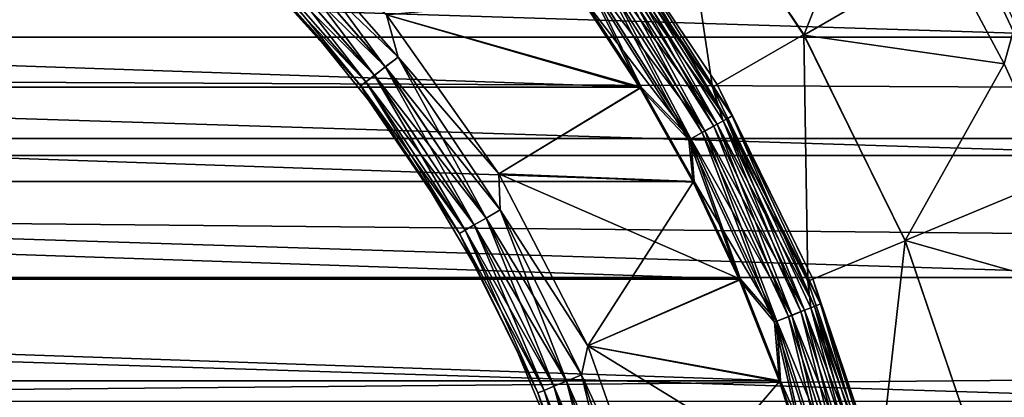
# Model space of a CAD drawing. Header units: metres. Extents: x -150 to 310, y -128 to 84.
# Tile 184 of 256: x 3.31 to 7.74, y 2.32 to 4.02. Entities that reach past the tile are written whole.
import ezdxf

# ---------------------------------------------------------------- set-up
doc = ezdxf.new("R2010")
doc.units = ezdxf.units.M
doc.layers.add('solid_26009703_SW0001', color=7, linetype='CONTINUOUS')

msp = doc.modelspace()

# ---------------------------------------------------------------- linework, layer by layer
at = {"layer": 'solid_26009703_SW0001'}
for points in [[(127.5, 5.765008, 22.265774), (-127.5, 5.765008, 22.265774), (-127.5, 3.482839, 22.734772)], [(127.5, 3.482839, 22.734772), (127.5, 5.765008, 22.265774), (-127.5, 3.482839, 22.734772)], [(5.89136, 4.520588, -18.697393), (6.431015, 3.712937, -18.697393), (6.267459, 4.809257, -20)], [(6.266131, 4.810263, -21.5), (6.842333, 3.948329, -21.5), (7.177982, 4.797326, -21.5)], [(6.841645, 3.949923, -20), (6.842333, 3.948329, -21.5), (6.266131, 4.810263, -21.5)], [(6.267459, 4.809257, -20), (6.841645, 3.949923, -20), (6.266131, 4.810263, -21.5)], [(6.431015, 3.712937, -18.697393), (6.841645, 3.949923, -20), (6.267459, 4.809257, -20)], [(6.842333, 3.948329, -21.5), (7.477497, 4.315738, -21.5), (7.177982, 4.797326, -21.5)], [(5.980914, 4.345388, -18.632425), (6.431015, 3.712937, -18.697393), (5.89136, 4.520588, -18.697393)], [(5.910482, 4.535273, -16), (5.910482, 4.535273, -15.8), (6.451889, 3.725001, -15.8)], [(6.018972, 4.373039, -15.722658), (6.451889, 3.725001, -15.8), (5.910482, 4.535273, -15.8)], [(6.451889, 3.725001, -16), (5.910482, 4.535273, -16), (6.451889, 3.725001, -15.8)], [(6.018907, 4.372992, -16.077646), (5.910482, 4.535273, -16), (6.451889, 3.725001, -16)], [(-8.369319, 3.939127, -40), (-8.106349, 4.454712, -40), (8.369319, 3.939127, -40)], [(-8.106349, 4.454712, -40), (8.106349, 4.454712, -40), (8.369319, 3.939127, -40)], [(4.47058, 4.47058, -18.489779), (4.419369, 4.419369, -18.459768), (4.958405, 3.804718, -18.459768)], [(4.419562, 4.419562, -16.340075), (4.470794, 4.470794, -16.310141), (5.016102, 3.84899, -16.310141)], [(5.015861, 3.848805, -18.489779), (4.963749, 4.039684, -18.5), (4.47058, 4.47058, -18.489779)], [(5.015861, 3.848805, -18.489779), (4.47058, 4.47058, -18.489779), (4.958405, 3.804718, -18.459768)], [(5.016102, 3.84899, -16.310141), (4.470794, 4.470794, -16.310141), (4.963749, 4.039684, -16.299999)], [(4.419369, 4.419369, -18.459768), (4.375405, 4.375405, -18.412022), (4.909078, 3.766868, -18.412022)], [(4.375562, 4.375562, -16.387756), (4.419562, 4.419562, -16.340075), (4.95862, 3.804883, -16.340075)], [(4.958405, 3.804718, -18.459768), (4.419369, 4.419369, -18.459768), (4.909078, 3.766868, -18.412022)], [(4.95862, 3.804883, -16.340075), (4.419562, 4.419562, -16.340075), (5.016102, 3.84899, -16.310141)], [(97.199997, 4.366146, 20.5411), (97.199997, 3.285124, 20.741455), (-128, 4.364604, 20.541378)], [(97.199997, 2.195098, 20.88496), (-128, 2.195349, 20.884216), (-128, 4.364604, 20.541378)], [(97.199997, 3.285124, 20.741455), (97.199997, 2.195098, 20.88496), (-128, 4.364604, 20.541378)], [(4.375405, 4.375405, -18.412022), (4.341689, 4.341689, -18.349796), (4.871249, 3.737841, -18.349796)], [(4.341799, 4.341799, -16.449932), (4.375562, 4.375562, -16.387756), (4.909254, 3.767003, -16.387756)], [(4.909078, 3.766868, -18.412022), (4.375405, 4.375405, -18.412022), (4.871249, 3.737841, -18.349796)], [(4.909254, 3.767003, -16.387756), (4.375562, 4.375562, -16.387756), (4.95862, 3.804883, -16.340075)], [(5.980914, 4.345388, -18.632425), (5.942093, 4.317183, -18.577154), (6.436324, 3.538399, -18.577154)], [(5.956, 4.327287, -16.212242), (5.994628, 4.355352, -16.150068), (6.493229, 3.569683, -16.150068)], [(5.994756, 4.355445, -15.650204), (5.95618, 4.327418, -15.587979), (6.451583, 3.546788, -15.587979)], [(6.478374, 3.561517, -18.632425), (6.431015, 3.712937, -18.697393), (5.980914, 4.345388, -18.632425)], [(6.478374, 3.561517, -18.632425), (5.980914, 4.345388, -18.632425), (6.436324, 3.538399, -18.577154)], [(5.994628, 4.355352, -16.150068), (6.018907, 4.372992, -16.077646), (6.519527, 3.58414, -16.077646)], [(6.493229, 3.569683, -16.150068), (5.994628, 4.355352, -16.150068), (6.519527, 3.58414, -16.077646)], [(6.018972, 4.373039, -15.722658), (5.994756, 4.355445, -15.650204), (6.493367, 3.569759, -15.650204)], [(6.493367, 3.569759, -15.650204), (5.994756, 4.355445, -15.650204), (6.451583, 3.546788, -15.587979)], [(6.519527, 3.58414, -16.077646), (6.018907, 4.372992, -16.077646), (6.451889, 3.725001, -16)], [(6.519598, 3.584179, -15.722658), (6.451889, 3.725001, -15.8), (6.018972, 4.373039, -15.722658)], [(6.519598, 3.584179, -15.722658), (6.018972, 4.373039, -15.722658), (6.493367, 3.569759, -15.650204)], [(4.847565, 3.719668, -16.522354), (4.313351, 4.313352, -16.6), (4.32058, 4.32058, -16.522354)], [(4.320522, 4.320522, -18.277342), (4.313351, 4.313352, -18.200001), (4.610072, 3.994651, -18.200001)], [(4.610072, 3.994651, -16.6), (4.610072, 3.994651, -18.200001), (4.313351, 4.313352, -18.200001)], [(4.313351, 4.313352, -16.6), (4.610072, 3.994651, -16.6), (4.313351, 4.313352, -18.200001)], [(4.847565, 3.719668, -16.522354), (4.610072, 3.994651, -16.6), (4.313351, 4.313352, -16.6)], [(4.341689, 4.341689, -18.349796), (4.320522, 4.320522, -18.277342), (4.847501, 3.719618, -18.277342)], [(4.847501, 3.719618, -18.277342), (4.320522, 4.320522, -18.277342), (4.610072, 3.994651, -18.200001)], [(4.32058, 4.32058, -16.522354), (4.341799, 4.341799, -16.449932), (4.871373, 3.737936, -16.449932)], [(4.847565, 3.719668, -16.522354), (4.32058, 4.32058, -16.522354), (4.871373, 3.737936, -16.449932)], [(4.871249, 3.737841, -18.349796), (4.341689, 4.341689, -18.349796), (4.847501, 3.719618, -18.277342)], [(4.871373, 3.737936, -16.449932), (4.341799, 4.341799, -16.449932), (4.909254, 3.767003, -16.387756)], [(5.942093, 4.317183, -18.577154), (5.893599, 4.28195, -18.535151), (6.383797, 3.509522, -18.535151)], [(5.905659, 4.290712, -16.259926), (5.956, 4.327287, -16.212242), (6.451388, 3.546681, -16.212242)], [(5.95618, 4.327418, -15.587979), (5.905879, 4.290872, -15.540232), (6.397099, 3.516834, -15.540232)], [(6.436324, 3.538399, -18.577154), (5.942093, 4.317183, -18.577154), (6.383797, 3.509522, -18.535151)], [(6.451388, 3.546681, -16.212242), (5.956, 4.327287, -16.212242), (6.493229, 3.569683, -16.150068)], [(6.451583, 3.546788, -15.587979), (5.95618, 4.327418, -15.587979), (6.397099, 3.516834, -15.540232)], [(6.842333, 3.948329, -21.5), (7.743828, 3.818171, -21.5), (7.477497, 4.315738, -21.5)], [(7.88676, 4.335783, -21.711325), (7.477497, 4.315738, -21.5), (7.743828, 3.818171, -21.5)], [(7.667684, 4.215344, -26.700001), (7.88676, 4.335783, -26.555662), (8.367989, 3.313121, -26.555662)], [(7.88676, 4.335783, -21.711325), (7.743828, 3.818171, -21.5), (7.975902, 3.305382, -21.5)], [(5.893599, 4.28195, -18.535151), (5.838319, 4.241787, -18.508911), (6.323919, 3.476604, -18.508911)], [(5.847043, 4.248125, -16.28986), (5.905659, 4.290712, -16.259926), (6.39686, 3.516704, -16.259926)], [(5.905879, 4.290872, -15.540232), (5.847288, 4.248303, -15.510222), (6.333634, 3.481945, -15.510222)], [(6.383797, 3.509522, -18.535151), (5.893599, 4.28195, -18.535151), (6.323919, 3.476604, -18.508911)], [(6.39686, 3.516704, -16.259926), (5.905659, 4.290712, -16.259926), (6.451388, 3.546681, -16.212242)], [(6.397099, 3.516834, -15.540232), (5.905879, 4.290872, -15.540232), (6.333634, 3.481945, -15.510222)], [(5.838319, 4.241787, -18.508911), (5.836288, 4.119006, -18.5), (6.105003, 3.709527, -18.5)], [(6.323919, 3.476604, -18.508911), (5.838319, 4.241787, -18.508911), (6.105003, 3.709527, -18.5)], [(5.847288, 4.248303, -15.510222), (5.840776, 4.123085, -15.5), (6.109732, 3.713334, -15.5)], [(6.333368, 3.481799, -16.28986), (5.840777, 4.123083, -16.299999), (5.847043, 4.248125, -16.28986)], [(6.333368, 3.481799, -16.28986), (5.847043, 4.248125, -16.28986), (6.39686, 3.516704, -16.259926)], [(6.333634, 3.481945, -15.510222), (5.847288, 4.248303, -15.510222), (6.109732, 3.713334, -15.5)], [(8.135544, 3.22109, -26.700001), (8.135544, 3.221091, -27.6), (7.667683, 4.215346, -27.6)], [(7.759713, 4.072611, -27.703123), (7.667683, 4.215346, -27.6), (8.135544, 3.221091, -27.6)], [(7.667684, 4.215344, -26.700001), (8.135544, 3.22109, -26.700001), (7.667683, 4.215346, -27.6)], [(7.667684, 4.215344, -26.700001), (8.367989, 3.313121, -26.555662), (8.135544, 3.22109, -26.700001)], [(6.109732, 3.713334, -15.5), (-5.840806, 4.123042, -15.5), (-6.109759, 3.713289, -15.5)], [(6.109732, 3.713334, -15.5), (5.840776, 4.123085, -15.5), (-5.840806, 4.123042, -15.5)], [(4.963749, 4.039684, -16.299999), (5.840777, 4.123083, -16.299999), (6.109733, 3.713332, -16.299999)], [(6.333368, 3.481799, -16.28986), (6.109733, 3.713332, -16.299999), (5.840777, 4.123083, -16.299999)], [(4.963749, 4.039684, -18.5), (6.105003, 3.709527, -18.5), (5.836288, 4.119006, -18.5)], [(4.963749, 4.039684, -18.5), (5.468968, 3.32363, -18.5), (6.105003, 3.709527, -18.5)], [(5.015861, 3.848805, -18.489779), (5.468968, 3.32363, -18.5), (4.963749, 4.039684, -18.5)], [(5.468967, 3.323631, -16.299999), (4.963749, 4.039684, -16.299999), (6.109733, 3.713332, -16.299999)], [(5.016102, 3.84899, -16.310141), (4.963749, 4.039684, -16.299999), (5.468967, 3.323631, -16.299999)], [(4.883301, 3.655594, -16.6), (4.883301, 3.655594, -18.200001), (4.610072, 3.994651, -18.200001)], [(4.847501, 3.719618, -18.277342), (4.610072, 3.994651, -18.200001), (4.883301, 3.655594, -18.200001)], [(4.610072, 3.994651, -16.6), (4.883301, 3.655594, -16.6), (4.610072, 3.994651, -18.200001)], [(4.847565, 3.719668, -16.522354), (4.883301, 3.655594, -16.6), (4.610072, 3.994651, -16.6)], [(6.431015, 3.712937, -18.697393), (6.860632, 2.841755, -18.697393), (6.841645, 3.949923, -20)], [(6.841645, 3.949923, -20), (7.298671, 3.023143, -20), (6.842333, 3.948329, -21.5)], [(6.860632, 2.841755, -18.697393), (7.298671, 3.023143, -20), (6.841645, 3.949923, -20)], [(6.842333, 3.948329, -21.5), (7.297754, 3.023948, -21.5), (7.743828, 3.818171, -21.5)], [(7.298671, 3.023143, -20), (7.297754, 3.023948, -21.5), (6.842333, 3.948329, -21.5)], [(-8.599495, 3.406358, -40), (-8.369319, 3.939127, -40), (8.599495, 3.406358, -40)], [(-8.369319, 3.939127, -40), (8.369319, 3.939127, -40), (8.599495, 3.406358, -40)], [(5.015861, 3.848805, -18.489779), (4.958405, 3.804718, -18.459768), (5.4126, 3.124966, -18.459768)], [(4.95862, 3.804883, -16.340075), (5.016102, 3.84899, -16.310141), (5.475582, 3.161329, -16.310141)], [(5.475319, 3.161177, -18.489779), (5.468968, 3.32363, -18.5), (5.015861, 3.848805, -18.489779)], [(5.475319, 3.161177, -18.489779), (5.015861, 3.848805, -18.489779), (5.4126, 3.124966, -18.459768)], [(5.475582, 3.161329, -16.310141), (5.016102, 3.84899, -16.310141), (5.468967, 3.323631, -16.299999)], [(7.297754, 3.023948, -21.5), (7.975902, 3.305382, -21.5), (7.743828, 3.818171, -21.5)], [(4.909078, 3.766868, -18.412022), (4.871249, 3.737841, -18.349796), (5.317461, 3.070037, -18.349796)], [(4.871373, 3.737936, -16.449932), (4.909254, 3.767003, -16.387756), (5.358947, 3.09399, -16.387756)], [(4.958405, 3.804718, -18.459768), (4.909078, 3.766868, -18.412022), (5.358755, 3.093879, -18.412022)], [(5.358755, 3.093879, -18.412022), (4.909078, 3.766868, -18.412022), (5.317461, 3.070037, -18.349796)], [(4.909254, 3.767003, -16.387756), (4.95862, 3.804883, -16.340075), (5.412836, 3.125102, -16.340075)], [(5.358947, 3.09399, -16.387756), (4.909254, 3.767003, -16.387756), (5.412836, 3.125102, -16.340075)], [(5.4126, 3.124966, -18.459768), (4.958405, 3.804718, -18.459768), (5.358755, 3.093879, -18.412022)], [(5.412836, 3.125102, -16.340075), (4.95862, 3.804883, -16.340075), (5.475582, 3.161329, -16.310141)], [(4.871249, 3.737841, -18.349796), (4.847501, 3.719618, -18.277342), (5.291537, 3.055071, -18.277342)], [(4.847565, 3.719668, -16.522354), (4.871373, 3.737936, -16.449932), (5.317596, 3.070116, -16.449932)], [(5.317461, 3.070037, -18.349796), (4.871249, 3.737841, -18.349796), (5.291537, 3.055071, -18.277342)], [(5.317596, 3.070116, -16.449932), (4.871373, 3.737936, -16.449932), (5.358947, 3.09399, -16.387756)], [(6.451889, 3.725001, -16), (6.451889, 3.725001, -15.8), (6.882902, 2.850992, -15.8)], [(6.519598, 3.584179, -15.722658), (6.882902, 2.850992, -15.8), (6.451889, 3.725001, -15.8)], [(6.882902, 2.850992, -16), (6.451889, 3.725001, -16), (6.882902, 2.850992, -15.8)], [(6.519527, 3.58414, -16.077646), (6.451889, 3.725001, -16), (6.882902, 2.850992, -16)], [(6.348331, 3.289548, -15.5), (-6.109759, 3.713289, -15.5), (-6.348356, 3.289502, -15.5)], [(6.348331, 3.289548, -15.5), (6.109732, 3.713334, -15.5), (-6.109759, 3.713289, -15.5)], [(4.847501, 3.719618, -18.277342), (4.883301, 3.655594, -18.200001), (5.131647, 3.297909, -18.200001)], [(5.291537, 3.055071, -18.277342), (4.847501, 3.719618, -18.277342), (5.131647, 3.297909, -18.200001)], [(5.291608, 3.055111, -16.522354), (4.883301, 3.655594, -16.6), (4.847565, 3.719668, -16.522354)], [(5.291608, 3.055111, -16.522354), (4.847565, 3.719668, -16.522354), (5.317596, 3.070116, -16.449932)], [(5.468967, 3.323631, -16.299999), (6.109733, 3.713332, -16.299999), (6.348333, 3.289546, -16.299999)], [(5.468968, 3.32363, -18.5), (6.343378, 3.286028, -18.5), (6.105003, 3.709527, -18.5)], [(6.323919, 3.476604, -18.508911), (6.105003, 3.709527, -18.5), (6.343378, 3.286028, -18.5)], [(6.333634, 3.481945, -15.510222), (6.109732, 3.713334, -15.5), (6.348331, 3.289548, -15.5)], [(6.333368, 3.481799, -16.28986), (6.348333, 3.289546, -16.299999), (6.109733, 3.713332, -16.299999)], [(6.478374, 3.561517, -18.632425), (6.860632, 2.841755, -18.697393), (6.431015, 3.712937, -18.697393)], [(5.131646, 3.297909, -16.6), (5.131647, 3.297909, -18.200001), (4.883301, 3.655594, -18.200001)], [(4.883301, 3.655594, -16.6), (5.131646, 3.297909, -16.6), (4.883301, 3.655594, -18.200001)], [(5.291608, 3.055111, -16.522354), (5.131646, 3.297909, -16.6), (4.883301, 3.655594, -16.6)], [(6.39686, 3.516704, -16.259926), (6.451388, 3.546681, -16.212242), (6.845034, 2.710141, -16.212242)], [(6.451583, 3.546788, -15.587979), (6.397099, 3.516834, -15.540232), (6.787432, 2.687334, -15.540232)], [(6.478374, 3.561517, -18.632425), (6.436324, 3.538399, -18.577154), (6.829051, 2.703812, -18.577154)], [(6.451388, 3.546681, -16.212242), (6.493229, 3.569683, -16.150068), (6.889428, 2.727718, -16.150068)], [(6.845034, 2.710141, -16.212242), (6.451388, 3.546681, -16.212242), (6.889428, 2.727718, -16.150068)], [(6.493367, 3.569759, -15.650204), (6.451583, 3.546788, -15.587979), (6.845241, 2.710222, -15.587979)], [(6.845241, 2.710222, -15.587979), (6.451583, 3.546788, -15.587979), (6.787432, 2.687334, -15.540232)], [(6.873667, 2.721477, -18.632425), (6.860632, 2.841755, -18.697393), (6.478374, 3.561517, -18.632425)], [(6.873667, 2.721477, -18.632425), (6.478374, 3.561517, -18.632425), (6.829051, 2.703812, -18.577154)], [(6.493229, 3.569683, -16.150068), (6.519527, 3.58414, -16.077646), (6.91733, 2.738765, -16.077646)], [(6.889428, 2.727718, -16.150068), (6.493229, 3.569683, -16.150068), (6.91733, 2.738765, -16.077646)], [(6.519598, 3.584179, -15.722658), (6.493367, 3.569759, -15.650204), (6.889575, 2.727776, -15.650204)], [(6.889575, 2.727776, -15.650204), (6.493367, 3.569759, -15.650204), (6.845241, 2.710222, -15.587979)], [(6.91733, 2.738765, -16.077646), (6.519527, 3.58414, -16.077646), (6.882902, 2.850992, -16)], [(6.917406, 2.738795, -15.722658), (6.882902, 2.850992, -15.8), (6.519598, 3.584179, -15.722658)], [(6.917406, 2.738795, -15.722658), (6.519598, 3.584179, -15.722658), (6.889575, 2.727776, -15.650204)], [(6.383797, 3.509522, -18.535151), (6.323919, 3.476604, -18.508911), (6.709787, 2.656593, -18.508911)], [(6.333368, 3.481799, -16.28986), (6.39686, 3.516704, -16.259926), (6.787179, 2.687234, -16.259926)], [(6.397099, 3.516834, -15.540232), (6.333634, 3.481945, -15.510222), (6.720095, 2.660674, -15.510222)], [(6.436324, 3.538399, -18.577154), (6.383797, 3.509522, -18.535151), (6.773318, 2.681746, -18.535151)], [(6.773318, 2.681746, -18.535151), (6.383797, 3.509522, -18.535151), (6.709787, 2.656593, -18.508911)], [(6.787179, 2.687234, -16.259926), (6.39686, 3.516704, -16.259926), (6.845034, 2.710141, -16.212242)], [(6.787432, 2.687334, -15.540232), (6.397099, 3.516834, -15.540232), (6.720095, 2.660674, -15.510222)], [(6.829051, 2.703812, -18.577154), (6.436324, 3.538399, -18.577154), (6.773318, 2.681746, -18.535151)], [(127.5, 3.482839, 22.734772), (-127.5, 3.482839, 22.734772), (-127.5, 1.164931, 22.97048)], [(127.5, 1.164931, 22.97048), (127.5, 3.482839, 22.734772), (-127.5, 1.164931, 22.97048)], [(6.323919, 3.476604, -18.508911), (6.343378, 3.286028, -18.5), (6.552075, 2.846172, -18.5)], [(6.709787, 2.656593, -18.508911), (6.323919, 3.476604, -18.508911), (6.552075, 2.846172, -18.5)], [(6.719813, 2.660562, -16.28986), (6.348333, 3.289546, -16.299999), (6.333368, 3.481799, -16.28986)], [(6.719813, 2.660562, -16.28986), (6.333368, 3.481799, -16.28986), (6.787179, 2.687234, -16.259926)], [(6.333634, 3.481945, -15.510222), (6.348331, 3.289548, -15.5), (6.557239, 2.849419, -15.5)], [(6.720095, 2.660674, -15.510222), (6.333634, 3.481945, -15.510222), (6.557239, 2.849419, -15.5)], [(-8.797032, 2.857472, -40), (-8.599495, 3.406358, -40), (8.797032, 2.857472, -40)], [(-8.599495, 3.406358, -40), (8.599495, 3.406358, -40), (8.797032, 2.857472, -40)], [(5.468967, 3.323631, -16.299999), (6.348333, 3.289546, -16.299999), (6.55724, 2.849416, -16.299999)], [(5.869514, 2.550297, -16.299999), (5.468967, 3.323631, -16.299999), (6.55724, 2.849416, -16.299999)], [(5.475582, 3.161329, -16.310141), (5.468967, 3.323631, -16.299999), (5.869514, 2.550297, -16.299999)], [(5.468968, 3.32363, -18.5), (5.869515, 2.550295, -18.5), (6.343378, 3.286028, -18.5)], [(5.475319, 3.161177, -18.489779), (5.869515, 2.550295, -18.5), (5.468968, 3.32363, -18.5)], [(6.557239, 2.849419, -15.5), (-6.348356, 3.289502, -15.5), (-6.55726, 2.84937, -15.5)], [(6.557239, 2.849419, -15.5), (6.348331, 3.289548, -15.5), (-6.348356, 3.289502, -15.5)], [(5.131646, 3.297909, -16.6), (5.353842, 2.923419, -16.6), (5.131647, 3.297909, -18.200001)], [(5.291608, 3.055111, -16.522354), (5.353842, 2.923419, -16.6), (5.131646, 3.297909, -16.6)], [(5.353842, 2.923419, -16.6), (5.353842, 2.923419, -18.200001), (5.131647, 3.297909, -18.200001)], [(5.291537, 3.055071, -18.277342), (5.131647, 3.297909, -18.200001), (5.353842, 2.923419, -18.200001)], [(5.869515, 2.550295, -18.5), (6.552075, 2.846172, -18.5), (6.343378, 3.286028, -18.5)], [(6.719813, 2.660562, -16.28986), (6.55724, 2.849416, -16.299999), (6.348333, 3.289546, -16.299999)], [(7.297754, 3.023948, -21.5), (8.175403, 2.774818, -21.5), (7.975902, 3.305382, -21.5)], [(5.475319, 3.161177, -18.489779), (5.4126, 3.124966, -18.459768), (5.774184, 2.391745, -18.459768)], [(5.412836, 3.125102, -16.340075), (5.475582, 3.161329, -16.310141), (5.841374, 2.419576, -16.310141)], [(5.841094, 2.41946, -18.489779), (5.869515, 2.550295, -18.5), (5.475319, 3.161177, -18.489779)], [(5.841094, 2.41946, -18.489779), (5.475319, 3.161177, -18.489779), (5.774184, 2.391745, -18.459768)], [(5.841374, 2.419576, -16.310141), (5.475582, 3.161329, -16.310141), (5.869514, 2.550297, -16.299999)], [(5.4126, 3.124966, -18.459768), (5.358755, 3.093879, -18.412022), (5.716742, 2.367952, -18.412022)], [(5.358947, 3.09399, -16.387756), (5.412836, 3.125102, -16.340075), (5.774436, 2.39185, -16.340075)], [(5.774184, 2.391745, -18.459768), (5.4126, 3.124966, -18.459768), (5.716742, 2.367952, -18.412022)], [(5.774436, 2.39185, -16.340075), (5.412836, 3.125102, -16.340075), (5.841374, 2.419576, -16.310141)], [(5.317461, 3.070037, -18.349796), (5.291537, 3.055071, -18.277342), (5.645034, 2.33825, -18.277342)], [(5.291608, 3.055111, -16.522354), (5.317596, 3.070116, -16.449932), (5.672834, 2.349765, -16.449932)], [(5.358755, 3.093879, -18.412022), (5.317461, 3.070037, -18.349796), (5.672689, 2.349705, -18.349796)], [(5.672689, 2.349705, -18.349796), (5.317461, 3.070037, -18.349796), (5.645034, 2.33825, -18.277342)], [(5.317596, 3.070116, -16.449932), (5.358947, 3.09399, -16.387756), (5.716947, 2.368037, -16.387756)], [(5.672834, 2.349765, -16.449932), (5.317596, 3.070116, -16.449932), (5.716947, 2.368037, -16.387756)], [(5.716742, 2.367952, -18.412022), (5.358755, 3.093879, -18.412022), (5.672689, 2.349705, -18.349796)], [(5.716947, 2.368037, -16.387756), (5.358947, 3.09399, -16.387756), (5.774436, 2.39185, -16.340075)], [(5.291537, 3.055071, -18.277342), (5.353842, 2.923419, -18.200001), (5.548755, 2.534032, -18.200001)], [(5.645034, 2.33825, -18.277342), (5.291537, 3.055071, -18.277342), (5.548755, 2.534032, -18.200001)], [(5.645109, 2.338281, -16.522354), (5.353842, 2.923419, -16.6), (5.291608, 3.055111, -16.522354)], [(5.645109, 2.338281, -16.522354), (5.291608, 3.055111, -16.522354), (5.672834, 2.349765, -16.449932)], [(6.860632, 2.841755, -18.697393), (7.172862, 1.92195, -18.697393), (7.298671, 3.023143, -20)], [(7.172862, 1.92195, -18.697393), (7.6308, 2.044722, -20), (7.298671, 3.023143, -20)], [(7.297754, 3.023948, -21.5), (7.631052, 2.043565, -21.5), (8.175403, 2.774818, -21.5)], [(7.6308, 2.044722, -20), (7.631052, 2.043565, -21.5), (7.297754, 3.023948, -21.5)], [(7.298671, 3.023143, -20), (7.6308, 2.044722, -20), (7.297754, 3.023948, -21.5)], [(5.548755, 2.534032, -16.6), (5.548755, 2.534032, -18.200001), (5.353842, 2.923419, -18.200001)], [(5.353842, 2.923419, -16.6), (5.548755, 2.534032, -16.6), (5.353842, 2.923419, -18.200001)], [(5.645109, 2.338281, -16.522354), (5.548755, 2.534032, -16.6), (5.353842, 2.923419, -16.6)], [(-8.959654, 2.298964, -40), (-8.797032, 2.857472, -40), (8.959654, 2.298964, -40)], [(-8.797032, 2.857472, -40), (8.797032, 2.857472, -40), (8.959654, 2.298964, -40)], [(6.737004, 2.39321, -15.5), (-6.55726, 2.84937, -15.5), (-6.737021, 2.39316, -15.5)], [(6.737004, 2.39321, -15.5), (6.557239, 2.849419, -15.5), (-6.55726, 2.84937, -15.5)], [(5.869514, 2.550297, -16.299999), (6.55724, 2.849416, -16.299999), (6.737006, 2.393206, -16.299999)], [(5.869515, 2.550295, -18.5), (6.731645, 2.390245, -18.5), (6.552075, 2.846172, -18.5)], [(6.709787, 2.656593, -18.508911), (6.552075, 2.846172, -18.5), (6.731645, 2.390245, -18.5)], [(6.720095, 2.660674, -15.510222), (6.557239, 2.849419, -15.5), (6.737004, 2.39321, -15.5)], [(6.719813, 2.660562, -16.28986), (6.737006, 2.393206, -16.299999), (6.55724, 2.849416, -16.299999)], [(6.873667, 2.721477, -18.632425), (7.172862, 1.92195, -18.697393), (6.860632, 2.841755, -18.697393)], [(6.882902, 2.850992, -16), (6.882902, 2.850992, -15.8), (7.196147, 1.928202, -15.8)], [(6.917406, 2.738795, -15.722658), (7.196147, 1.928202, -15.8), (6.882902, 2.850992, -15.8)], [(7.196147, 1.928202, -16), (6.882902, 2.850992, -16), (7.196147, 1.928202, -15.8)], [(6.91733, 2.738765, -16.077646), (6.882902, 2.850992, -16), (7.196147, 1.928202, -16)], [(7.631052, 2.043565, -21.5), (8.340017, 2.23314, -21.5), (8.175403, 2.774818, -21.5)], [(6.829051, 2.703812, -18.577154), (6.773318, 2.681746, -18.535151), (7.05602, 1.811678, -18.535151)], [(6.787179, 2.687234, -16.259926), (6.845034, 2.710141, -16.212242), (7.13073, 1.83086, -16.212242)], [(6.845241, 2.710222, -15.587979), (6.787432, 2.687334, -15.540232), (7.070723, 1.815453, -15.540232)], [(6.873667, 2.721477, -18.632425), (6.829051, 2.703812, -18.577154), (7.114079, 1.826585, -18.577154)], [(7.114079, 1.826585, -18.577154), (6.829051, 2.703812, -18.577154), (7.05602, 1.811678, -18.535151)], [(6.845034, 2.710141, -16.212242), (6.889428, 2.727718, -16.150068), (7.176977, 1.842734, -16.150068)], [(7.13073, 1.83086, -16.212242), (6.845034, 2.710141, -16.212242), (7.176977, 1.842734, -16.150068)], [(6.889575, 2.727776, -15.650204), (6.845241, 2.710222, -15.587979), (7.130945, 1.830915, -15.587979)], [(7.130945, 1.830915, -15.587979), (6.845241, 2.710222, -15.587979), (7.070723, 1.815453, -15.540232)], [(7.160558, 1.838519, -18.632425), (7.172862, 1.92195, -18.697393), (6.873667, 2.721477, -18.632425)], [(7.160558, 1.838519, -18.632425), (6.873667, 2.721477, -18.632425), (7.114079, 1.826585, -18.577154)], [(6.889428, 2.727718, -16.150068), (6.91733, 2.738765, -16.077646), (7.206043, 1.850197, -16.077646)], [(7.176977, 1.842734, -16.150068), (6.889428, 2.727718, -16.150068), (7.206043, 1.850197, -16.077646)], [(6.917406, 2.738795, -15.722658), (6.889575, 2.727776, -15.650204), (7.177129, 1.842774, -15.650204)], [(7.177129, 1.842774, -15.650204), (6.889575, 2.727776, -15.650204), (7.130945, 1.830915, -15.587979)], [(7.206043, 1.850197, -16.077646), (6.91733, 2.738765, -16.077646), (7.196147, 1.928202, -16)], [(7.206122, 1.850218, -15.722658), (7.196147, 1.928202, -15.8), (6.917406, 2.738795, -15.722658)], [(7.206122, 1.850218, -15.722658), (6.917406, 2.738795, -15.722658), (7.177129, 1.842774, -15.650204)], [(6.773318, 2.681746, -18.535151), (6.709787, 2.656593, -18.508911), (6.989838, 1.794685, -18.508911)], [(6.719813, 2.660562, -16.28986), (6.787179, 2.687234, -16.259926), (7.070459, 1.815385, -16.259926)], [(7.000282, 1.797367, -16.28986), (6.737006, 2.393206, -16.299999), (6.719813, 2.660562, -16.28986)], [(7.000282, 1.797367, -16.28986), (6.719813, 2.660562, -16.28986), (7.070459, 1.815385, -16.259926)], [(6.787432, 2.687334, -15.540232), (6.720095, 2.660674, -15.510222), (7.000576, 1.797442, -15.510222)], [(6.720095, 2.660674, -15.510222), (6.737004, 2.39321, -15.5), (6.88522, 1.927299, -15.5)], [(7.000576, 1.797442, -15.510222), (6.720095, 2.660674, -15.510222), (6.88522, 1.927299, -15.5)], [(7.05602, 1.811678, -18.535151), (6.773318, 2.681746, -18.535151), (6.989838, 1.794685, -18.508911)], [(7.070459, 1.815385, -16.259926), (6.787179, 2.687234, -16.259926), (7.13073, 1.83086, -16.212242)], [(7.070723, 1.815453, -15.540232), (6.787432, 2.687334, -15.540232), (7.000576, 1.797442, -15.510222)], [(6.709787, 2.656593, -18.508911), (6.731645, 2.390245, -18.5), (6.879684, 1.924696, -18.5)], [(6.989838, 1.794685, -18.508911), (6.709787, 2.656593, -18.508911), (6.879684, 1.924696, -18.5)], [(5.715393, 2.131732, -16.6), (5.715393, 2.131732, -18.200001), (5.548755, 2.534032, -18.200001)], [(5.645034, 2.33825, -18.277342), (5.548755, 2.534032, -18.200001), (5.715393, 2.131732, -18.200001)], [(5.548755, 2.534032, -16.6), (5.715393, 2.131732, -16.6), (5.548755, 2.534032, -18.200001)], [(5.645109, 2.338281, -16.522354), (5.715393, 2.131732, -16.6), (5.548755, 2.534032, -16.6)], [(5.841094, 2.41946, -18.489779), (6.163064, 1.724873, -18.5), (5.869515, 2.550295, -18.5)], [(5.841374, 2.419576, -16.310141), (5.869514, 2.550297, -16.299999), (6.163063, 1.724877, -16.299999)], [(5.869514, 2.550297, -16.299999), (6.737006, 2.393206, -16.299999), (6.885221, 1.927294, -16.299999)], [(6.163063, 1.724877, -16.299999), (5.869514, 2.550297, -16.299999), (6.885221, 1.927294, -16.299999)], [(5.869515, 2.550295, -18.5), (6.163064, 1.724873, -18.5), (6.731645, 2.390245, -18.5)], [(6.88522, 1.927299, -15.5), (-6.737021, 2.39316, -15.5), (-6.885233, 1.92725, -15.5)], [(6.88522, 1.927299, -15.5), (6.737004, 2.39321, -15.5), (-6.737021, 2.39316, -15.5)], [(5.841094, 2.41946, -18.489779), (5.774184, 2.391745, -18.459768), (6.036971, 1.617601, -18.459768)], [(5.774436, 2.39185, -16.340075), (5.841374, 2.419576, -16.310141), (6.107218, 1.636424, -16.310141)], [(6.106925, 1.636346, -18.489779), (6.163064, 1.724873, -18.5), (5.841094, 2.41946, -18.489779)], [(6.106925, 1.636346, -18.489779), (5.841094, 2.41946, -18.489779), (6.036971, 1.617601, -18.459768)], [(6.107218, 1.636424, -16.310141), (5.841374, 2.419576, -16.310141), (6.163063, 1.724877, -16.299999)], [(7.000282, 1.797367, -16.28986), (6.885221, 1.927294, -16.299999), (6.737006, 2.393206, -16.299999)], [(5.672689, 2.349705, -18.349796), (5.645034, 2.33825, -18.277342), (5.901943, 1.581421, -18.277342)], [(5.645109, 2.338281, -16.522354), (5.672834, 2.349765, -16.449932), (5.931008, 1.589209, -16.449932)], [(5.716742, 2.367952, -18.412022), (5.672689, 2.349705, -18.349796), (5.930857, 1.589168, -18.349796)], [(5.930857, 1.589168, -18.349796), (5.672689, 2.349705, -18.349796), (5.901943, 1.581421, -18.277342)], [(5.672834, 2.349765, -16.449932), (5.716947, 2.368037, -16.387756), (5.977129, 1.601567, -16.387756)], [(5.931008, 1.589209, -16.449932), (5.672834, 2.349765, -16.449932), (5.977129, 1.601567, -16.387756)], [(5.774184, 2.391745, -18.459768), (5.716742, 2.367952, -18.412022), (5.976914, 1.601509, -18.412022)], [(5.976914, 1.601509, -18.412022), (5.716742, 2.367952, -18.412022), (5.930857, 1.589168, -18.349796)], [(5.716947, 2.368037, -16.387756), (5.774436, 2.39185, -16.340075), (6.037233, 1.617672, -16.340075)], [(5.977129, 1.601567, -16.387756), (5.716947, 2.368037, -16.387756), (6.037233, 1.617672, -16.340075)], [(6.036971, 1.617601, -18.459768), (5.774184, 2.391745, -18.459768), (5.976914, 1.601509, -18.412022)], [(6.037233, 1.617672, -16.340075), (5.774436, 2.39185, -16.340075), (6.107218, 1.636424, -16.310141)], [(6.163064, 1.724873, -18.5), (6.879684, 1.924696, -18.5), (6.731645, 2.390245, -18.5)], [(5.645034, 2.33825, -18.277342), (5.715393, 2.131732, -18.200001), (5.852907, 1.718569, -18.200001)], [(5.901943, 1.581421, -18.277342), (5.645034, 2.33825, -18.277342), (5.852907, 1.718569, -18.200001)], [(5.902021, 1.581442, -16.522354), (5.715393, 2.131732, -16.6), (5.645109, 2.338281, -16.522354)], [(5.902021, 1.581442, -16.522354), (5.645109, 2.338281, -16.522354), (5.931008, 1.589209, -16.449932)]]:
    msp.add_3dface(points, dxfattribs=at)

doc.saveas('drawing.dxf')
